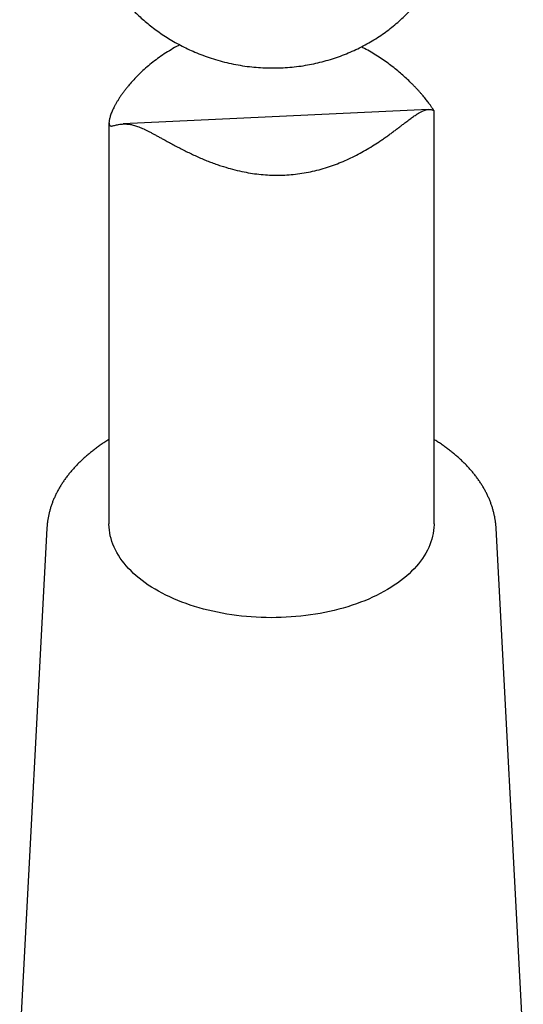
# Model space of a CAD drawing. Header units: millimetres. Extents: x 8 to 763, y 12 to 958.
# Tile 4 of 33: x 705 to 728, y 128 to 174. Entities that reach past the tile are written whole.
import ezdxf

# ---------------------------------------------------------------- set-up
doc = ezdxf.new("R2010")
doc.units = ezdxf.units.MM

msp = doc.modelspace()

# ---------------------------------------------------------------- linework, layer by layer
at = {"color": 7, "linetype": 'Continuous', "lineweight": 30}
for p, q in [((723.675, 169.755), (709.577, 169.086)), ((723.922, 150.642), (723.922, 169.699)), ((708.922, 169.143), (708.922, 150.642)), ((706.056, 150.435), (704.8, 126.777)), ((726.788, 150.435), (726.788, 150.438)), ((728.044, 126.777), (726.788, 150.435))]:
    msp.add_line(p, q, dxfattribs=at)
at = {"color": 7, "linetype": 'Continuous', "lineweight": 30, "flags": 128}
msp.add_lwpolyline([(723.922, 150.642), (723.922, 150.599), (723.916, 150.466), (723.903, 150.334), (723.883, 150.202), (723.856, 150.07), (723.822, 149.939), (723.782, 149.808), (723.734, 149.678), (723.679, 149.549), (723.618, 149.421), (723.55, 149.295), (723.475, 149.169), (723.393, 149.045), (723.305, 148.923), (723.211, 148.802), (723.11, 148.682), (723.003, 148.565), (722.889, 148.45), (722.77, 148.336), (722.645, 148.225), (722.513, 148.116), (722.377, 148.009), (722.234, 147.905), (722.086, 147.804), (721.933, 147.705), (721.774, 147.609), (721.611, 147.516), (721.442, 147.425), (721.269, 147.338), (721.091, 147.254), (720.909, 147.173), (720.723, 147.095), (720.533, 147.021), (720.339, 146.95), (720.141, 146.882), (719.94, 146.818), (719.735, 146.758), (719.527, 146.701), (719.316, 146.648), (719.103, 146.598), (718.887, 146.553), (718.669, 146.511), (718.449, 146.473), (718.226, 146.439), (718.002, 146.409), (717.777, 146.383), (717.55, 146.362), (717.323, 146.344), (717.094, 146.33), (716.865, 146.32), (716.635, 146.314), (716.405, 146.312), (716.175, 146.315), (715.946, 146.321), (715.717, 146.331), (715.488, 146.346), (715.261, 146.364), (715.034, 146.387), (714.809, 146.414), (714.585, 146.444), (714.363, 146.479), (714.143, 146.517), (713.925, 146.559), (713.71, 146.605), (713.497, 146.655), (713.286, 146.709), (713.079, 146.766), (712.875, 146.827), (712.674, 146.892), (712.477, 146.96), (712.283, 147.031), (712.093, 147.106), (711.908, 147.184), (711.726, 147.266), (711.549, 147.351), (711.377, 147.438), (711.209, 147.529), (711.046, 147.623), (710.889, 147.719), (710.736, 147.819), (710.589, 147.92), (710.447, 148.025), (710.311, 148.132), (710.181, 148.241), (710.056, 148.353), (709.938, 148.466), (709.825, 148.582), (709.719, 148.7), (709.619, 148.819), (709.525, 148.94), (709.438, 149.063), (709.358, 149.188), (709.284, 149.313), (709.217, 149.44), (709.156, 149.568), (709.103, 149.697), (709.056, 149.827), (709.016, 149.958), (708.983, 150.089), (708.958, 150.221), (708.939, 150.353), (708.927, 150.486), (708.922, 150.618), (708.922, 150.642)], dxfattribs=at)
at = {"color": 7, "linetype": 'Continuous', "lineweight": 30}
for points, knots in [([(708.922, 175.887), (708.922, 175.887), (708.922, 175.882), (708.925, 175.867), (708.932, 175.841), (708.945, 175.806), (708.963, 175.763), (708.987, 175.712), (709.017, 175.654), (709.054, 175.588), (709.097, 175.514), (709.145, 175.435), (709.2, 175.35), (709.26, 175.261), (709.327, 175.167), (709.4, 175.068), (709.479, 174.965), (709.564, 174.858), (709.655, 174.748), (709.777, 174.608), (709.934, 174.436), (710.134, 174.231), (710.353, 174.024), (710.588, 173.816), (710.839, 173.611), (711.103, 173.41), (711.381, 173.215), (711.673, 173.027), (711.98, 172.845), (712.301, 172.672), (712.633, 172.51), (712.983, 172.357), (713.353, 172.214), (713.744, 172.082), (714.147, 171.966), (714.561, 171.867), (714.982, 171.787), (715.4, 171.728), (715.815, 171.688), (716.226, 171.667), (716.642, 171.665), (717.059, 171.681), (717.475, 171.717), (717.881, 171.77), (718.276, 171.841), (718.663, 171.927), (719.046, 172.03), (719.422, 172.15), (719.79, 172.285), (720.147, 172.435), (720.493, 172.598), (720.829, 172.775), (721.155, 172.965), (721.467, 173.168), (721.765, 173.379), (722.048, 173.599), (722.316, 173.826), (722.568, 174.061), (722.764, 174.26), (722.912, 174.42), (723.018, 174.54), (723.118, 174.658), (723.213, 174.776), (723.302, 174.892), (723.386, 175.006), (723.463, 175.117), (723.535, 175.226), (723.601, 175.331), (723.661, 175.432), (723.715, 175.529), (723.763, 175.621), (723.804, 175.708), (723.839, 175.787), (723.867, 175.86), (723.89, 175.924), (723.906, 175.982), (723.917, 176.032), (723.922, 176.067), (723.922, 176.083), (723.921, 176.089)], [0, 0, 0, 0, 0.001828, 0.010385, 0.019371, 0.028374, 0.037449, 0.046525, 0.055676, 0.064827, 0.074055, 0.083302, 0.092275, 0.101263, 0.110314, 0.119364, 0.128472, 0.137581, 0.146742, 0.155916, 0.171807, 0.187754, 0.204, 0.220297, 0.236511, 0.25277, 0.268936, 0.285145, 0.301639, 0.318176, 0.334617, 0.351102, 0.36876, 0.386474, 0.404528, 0.422644, 0.440684, 0.458788, 0.47588, 0.493028, 0.510504, 0.528038, 0.545497, 0.563014, 0.579714, 0.596465, 0.613527, 0.630641, 0.647669, 0.664749, 0.681802, 0.698906, 0.716322, 0.73379, 0.751168, 0.768597, 0.786258, 0.803975, 0.822043, 0.831112, 0.840182, 0.849223, 0.858264, 0.867347, 0.87643, 0.885491, 0.894565, 0.903693, 0.912821, 0.922011, 0.931201, 0.940458, 0.949734, 0.958811, 0.967905, 0.977076, 0.986247, 0.995496, 1, 1, 1, 1]), ([(712.192, 172.734), (712.139, 172.707), (711.972, 172.621), (711.705, 172.465), (711.391, 172.264), (711.092, 172.052), (710.809, 171.832), (710.544, 171.604), (710.294, 171.37), (710.06, 171.128), (709.879, 170.923), (709.744, 170.759), (709.648, 170.635), (709.557, 170.512), (709.473, 170.392), (709.394, 170.274), (709.322, 170.158), (709.255, 170.045), (709.194, 169.934), (709.139, 169.827), (709.09, 169.724), (709.047, 169.626), (709.011, 169.533), (708.98, 169.445), (708.957, 169.365), (708.939, 169.292), (708.928, 169.226), (708.922, 169.169), (708.922, 169.119), (708.927, 169.077), (708.938, 169.043), (708.953, 169.019), (708.978, 168.998), (709.016, 168.988), (709.072, 168.992), (709.14, 169.006), (709.22, 169.027), (709.312, 169.05), (709.417, 169.071), (709.537, 169.085), (709.65, 169.089), (709.749, 169.084), (709.827, 169.076), (709.91, 169.063), (709.998, 169.045), (710.092, 169.02), (710.192, 168.989), (710.297, 168.951), (710.408, 168.906), (710.523, 168.854), (710.642, 168.798), (710.766, 168.735), (710.895, 168.668), (711.029, 168.597), (711.167, 168.522), (711.309, 168.445), (711.474, 168.354), (711.661, 168.252), (711.873, 168.137), (712.091, 168.021), (712.316, 167.906), (712.546, 167.791), (712.782, 167.678), (713.022, 167.568), (713.261, 167.464), (713.497, 167.368), (713.729, 167.279), (713.966, 167.195), (714.263, 167.097), (714.626, 166.992), (715.041, 166.893), (715.447, 166.817), (715.841, 166.763), (716.238, 166.73), (716.637, 166.715), (716.903, 166.724), (717.037, 166.728)], [0, 0, 0, 0, 0.009352, 0.029399, 0.049506, 0.069767, 0.090089, 0.110045, 0.13021, 0.150983, 0.17183, 0.182356, 0.192881, 0.203451, 0.214021, 0.224418, 0.234827, 0.24532, 0.255812, 0.266366, 0.276921, 0.287564, 0.298206, 0.30893, 0.319653, 0.330167, 0.34068, 0.351282, 0.361883, 0.372596, 0.38331, 0.39411, 0.40491, 0.423365, 0.441909, 0.460487, 0.479176, 0.497885, 0.516703, 0.535551, 0.554479, 0.563773, 0.573067, 0.582411, 0.591755, 0.601188, 0.610621, 0.620152, 0.629683, 0.638994, 0.648306, 0.657704, 0.667103, 0.676596, 0.686089, 0.695644, 0.7052, 0.718307, 0.731415, 0.744625, 0.757835, 0.771151, 0.784468, 0.797858, 0.811248, 0.823551, 0.835854, 0.848212, 0.860569, 0.881958, 0.903424, 0.922803, 0.941995, 0.96125, 0.98059, 1, 1, 1, 1]), ([(723.918, 169.706), (723.918, 169.706), (723.917, 169.708), (723.91, 169.718), (723.898, 169.736), (723.881, 169.762), (723.858, 169.797), (723.829, 169.839), (723.795, 169.888), (723.754, 169.946), (723.707, 170.011), (723.653, 170.083), (723.593, 170.161), (723.528, 170.243), (723.457, 170.331), (723.38, 170.423), (723.297, 170.519), (723.208, 170.62), (723.112, 170.724), (723.01, 170.831), (722.877, 170.967), (722.705, 171.133), (722.488, 171.331), (722.252, 171.533), (722, 171.734), (721.735, 171.932), (721.457, 172.123), (721.167, 172.309), (720.873, 172.483), (720.668, 172.591), (720.571, 172.643)], [0, 0, 0, 0, 0.004799, 0.0325707, 0.0603777, 0.0895592, 0.1187403, 0.1481542, 0.177568, 0.2072884, 0.2370089, 0.2669784, 0.2969482, 0.3260839, 0.3552199, 0.3845592, 0.4138989, 0.4434731, 0.4730477, 0.5027916, 0.5325359, 0.5834198, 0.6358274, 0.6884082, 0.7414106, 0.7945688, 0.8467641, 0.8985412, 0.9518007, 1, 1, 1, 1]), ([(717.037, 166.728), (717.167, 166.736), (717.432, 166.753), (717.827, 166.805), (718.224, 166.877), (718.617, 166.971), (719.002, 167.085), (719.373, 167.214), (719.732, 167.359), (720.082, 167.517), (720.426, 167.691), (720.76, 167.875), (721.08, 168.068), (721.341, 168.236), (721.548, 168.376), (721.708, 168.486), (721.863, 168.597), (722.014, 168.708), (722.161, 168.817), (722.304, 168.925), (722.442, 169.03), (722.596, 169.147), (722.731, 169.25), (722.848, 169.337), (722.933, 169.399), (723.014, 169.457), (723.092, 169.51), (723.166, 169.558), (723.236, 169.6), (723.301, 169.636), (723.382, 169.676), (723.473, 169.714), (723.569, 169.742), (723.657, 169.756), (723.734, 169.757), (723.799, 169.747), (723.851, 169.731), (723.888, 169.714), (723.913, 169.7), (723.918, 169.698), (723.921, 169.697)], [0, 0, 0, 0, 0.0334744, 0.0679658, 0.1025832, 0.1375177, 0.1725738, 0.2070238, 0.2404481, 0.2748401, 0.3093285, 0.3440624, 0.3788946, 0.4130909, 0.4320683, 0.4510455, 0.4701077, 0.4891694, 0.5083609, 0.5275519, 0.5468776, 0.5662025, 0.594879, 0.6093057, 0.6237321, 0.6382861, 0.6528399, 0.6675133, 0.6821865, 0.696516, 0.7108459, 0.7396948, 0.7687358, 0.7978892, 0.8318219, 0.8659033, 0.9000401, 0.9343829, 0.9687663, 1, 1, 1, 1]), ([(708.922, 154.534), (708.917, 154.531), (708.852, 154.491), (708.73, 154.412), (708.559, 154.297), (708.393, 154.179), (708.231, 154.059), (708.075, 153.936), (707.924, 153.81), (707.778, 153.682), (707.637, 153.552), (707.502, 153.42), (707.372, 153.285), (707.248, 153.149), (707.13, 153.01), (707.017, 152.87), (706.911, 152.728), (706.81, 152.584), (706.716, 152.439), (706.627, 152.292), (706.545, 152.145), (706.469, 151.996), (706.399, 151.846), (706.336, 151.695), (706.279, 151.543), (706.228, 151.391), (706.184, 151.238), (706.146, 151.084), (706.114, 150.93), (706.089, 150.776), (706.07, 150.621), (706.059, 150.508), (706.057, 150.446), (706.057, 150.436)], [0, 0, 0, 0, 0.003001, 0.03776, 0.072519, 0.107277, 0.142028, 0.17677, 0.211497, 0.246206, 0.28089, 0.315543, 0.35016, 0.384732, 0.419254, 0.453717, 0.488114, 0.522437, 0.556681, 0.590839, 0.624905, 0.658875, 0.692746, 0.726517, 0.760188, 0.793761, 0.82724, 0.860631, 0.893941, 0.92718, 0.960358, 0.993488, 1, 1, 1, 1]), ([(726.787, 150.438), (726.786, 150.461), (726.782, 150.535), (726.77, 150.661), (726.75, 150.815), (726.723, 150.969), (726.69, 151.122), (726.65, 151.274), (726.605, 151.426), (726.553, 151.578), (726.495, 151.728), (726.43, 151.878), (726.36, 152.027), (726.283, 152.174), (726.2, 152.321), (726.111, 152.466), (726.016, 152.61), (725.915, 152.753), (725.808, 152.894), (725.695, 153.033), (725.577, 153.17), (725.452, 153.306), (725.322, 153.44), (725.187, 153.571), (725.046, 153.701), (724.899, 153.828), (724.748, 153.953), (724.591, 154.075), (724.429, 154.195), (724.262, 154.313), (724.094, 154.426), (723.978, 154.499), (723.922, 154.534)], [0, 0, 0, 0, 0.014681, 0.047767, 0.080874, 0.114015, 0.147203, 0.180451, 0.213769, 0.247165, 0.280648, 0.314222, 0.347892, 0.38166, 0.415525, 0.449486, 0.48354, 0.517684, 0.551912, 0.586218, 0.620596, 0.655038, 0.689538, 0.724087, 0.758681, 0.793311, 0.827971, 0.862657, 0.897361, 0.932081, 0.96681, 1, 1, 1, 1])]:
    msp.add_open_spline(points, degree=3, knots=knots, dxfattribs=at)

doc.saveas('drawing.dxf')
